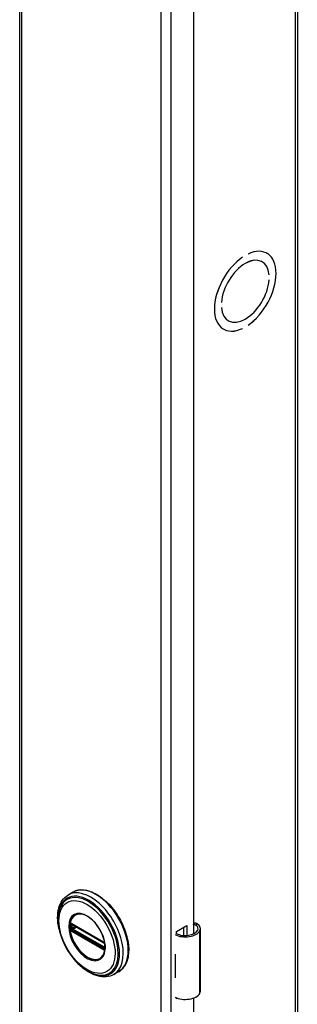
# Model space of a CAD drawing. Header units: inches. Extents: x 0 to 464, y -11 to 301.
# Tile 18 of 25: x 400.92 to 404.5, y 147.51 to 160.18. Entities that reach past the tile are written whole.
import ezdxf

# ---------------------------------------------------------------- set-up
doc = ezdxf.new("R2010")
doc.units = ezdxf.units.IN
doc.header["$LTSCALE"] = 27.789831
doc.header["$MEASUREMENT"] = 0
doc.layers.add('Visible Edges(ANSI)', color=7, linetype='Continuous', lineweight=25)
doc.layers.add('Visible Tangent Edges(ANSI)', color=7, linetype='Continuous', lineweight=25)

msp = doc.modelspace()

# ---------------------------------------------------------------- linework, layer by layer
at = {"layer": 'Visible Edges(ANSI)'}
for p, q in [((400.9206, 220.8832), (400.9206, 122.7775)), ((404.5016, 220.8608), (404.5016, 122.7552)), ((403.1619, 170.3767), (403.1619, 148.4131)), ((403.8655, 157.1633), (403.8655, 157.1633)), ((404.1055, 157.1754), (404.1108, 157.1723)), ((403.7947, 157.1226), (403.7948, 157.1225)), ((403.7948, 157.1226), (403.7948, 157.1225)), ((404.0437, 157.0667), (404.0484, 157.064)), ((404.1381, 156.8951), (404.1382, 156.895)), ((404.1382, 156.895), (404.1381, 156.895)), ((404.1381, 156.8296), (404.1382, 156.8296)), ((403.5221, 156.5403), (403.522, 156.5402)), ((403.5221, 156.5403), (403.5221, 156.5403)), ((403.522, 156.4748), (403.5221, 156.4749)), ((403.6072, 156.3086), (403.6118, 156.3059)), ((403.5441, 156.2006), (403.5495, 156.1976)), ((403.7947, 156.2066), (403.7948, 156.2065)), ((403.7948, 156.2066), (403.7948, 156.2065)), ((403.8655, 156.2472), (403.8655, 156.2473)), ((401.6088, 148.9505), (401.5447, 148.9136)), ((401.5943, 148.5365), (401.5892, 148.5393)), ((401.5943, 148.5365), (402.0024, 148.3015)), ((402.0093, 148.2937), (401.6013, 148.5287)), ((402.9427, 148.4452), (403.077, 148.5225)), ((402.9427, 148.4134), (402.9427, 148.4452)), ((403.0382, 148.3922), (403.0382, 148.5001)), ((403.077, 148.5225), (403.077, 148.3923)), ((403.2514, 147.6762), (403.2514, 148.4809)), ((402.0074, 148.2985), (402.0024, 148.3015)), ((402.0182, 148.2861), (402.0194, 148.2832)), ((402.0183, 148.2409), (402.0183, 148.2782)), ((402.0194, 148.2832), (402.02, 148.2815)), ((402.0214, 148.2308), (402.0213, 148.2249)), ((402.0214, 148.2678), (402.0214, 148.2308)), ((402.9271, 148.1531), (402.9271, 148.1217)), ((402.1982, 147.927), (402.1341, 147.8901)), ((402.9271, 147.8787), (402.9271, 147.8473)), ((402.9427, 147.5769), (402.9427, 147.5908)), ((402.9574, 147.5854), (402.9427, 147.5769)), ((403.1619, 147.5875), (403.1619, 125.624))]:
    msp.add_line(p, q, dxfattribs=at)
at = {"layer": 'Visible Edges(ANSI)', "flags": 128}
for points in [[(401.4267, 148.4833), (401.4199, 148.518), (401.4149, 148.5523), (401.4117, 148.586), (401.4104, 148.619), (401.4109, 148.6511), (401.4133, 148.6823), (401.4176, 148.7125), (401.4239, 148.7415), (401.4322, 148.7691), (401.4424, 148.7954), (401.4546, 148.82), (401.4688, 148.8429), (401.485, 148.8639), (401.5032, 148.8828), (401.5231, 148.8994), (401.5447, 148.9136)], [(401.6088, 148.9505), (401.6246, 148.9587), (401.6412, 148.9656), (401.6584, 148.9712), (401.6761, 148.9754), (401.6944, 148.9782), (401.7131, 148.9796), (401.7322, 148.9797), (401.7517, 148.9784), (401.7714, 148.9758), (401.7914, 148.9718), (401.8116, 148.9666), (401.832, 148.9601), (401.8524, 148.9524), (401.873, 148.9435), (401.8935, 148.9333), (401.9141, 148.922), (401.9346, 148.9096), (401.955, 148.8961), (401.9753, 148.8815), (401.9954, 148.8658), (402.0152, 148.8492), (402.0348, 148.8316), (402.0541, 148.8131), (402.073, 148.7937), (402.0915, 148.7735), (402.1095, 148.7526), (402.1271, 148.7308), (402.1442, 148.7085), (402.1607, 148.6855), (402.1766, 148.6619), (402.1919, 148.6378), (402.2065, 148.6132), (402.2204, 148.5883), (402.2336, 148.563), (402.246, 148.5374), (402.2576, 148.5116), (402.2684, 148.4856), (402.2783, 148.4595), (402.2874, 148.4333), (402.2956, 148.4071), (402.3028, 148.3811), (402.3092, 148.3551), (402.3146, 148.3294), (402.319, 148.3038), (402.3224, 148.2786), (402.3249, 148.2538), (402.3264, 148.2293), (402.3268, 148.2053), (402.3263, 148.1819), (402.3247, 148.159), (402.3221, 148.1367), (402.3186, 148.1152), (402.3139, 148.0943), (402.3083, 148.0742), (402.3017, 148.055), (402.294, 148.0366), (402.2854, 148.0191), (402.2757, 148.0026), (402.2651, 147.9871), (402.2535, 147.9727), (402.241, 147.9595), (402.2275, 147.9474), (402.2133, 147.9365), (402.1982, 147.927)], [(401.454, 148.7739), (401.4474, 148.7607), (401.4415, 148.747), (401.4362, 148.7329), (401.4315, 148.7183), (401.424, 148.6878), (401.4188, 148.6559), (401.4159, 148.6228), (401.4154, 148.5884), (401.4172, 148.5531), (401.4211, 148.517), (401.4273, 148.4803), (401.4356, 148.4431), (401.4459, 148.4057), (401.4583, 148.3682), (401.4726, 148.3309), (401.4888, 148.2938), (401.5067, 148.2573), (401.5263, 148.2215), (401.5474, 148.1866), (401.57, 148.1528), (401.5939, 148.1202), (401.6191, 148.0891), (401.6453, 148.0596), (401.6724, 148.0318), (401.7004, 148.006), (401.7291, 147.9822), (401.7583, 147.9607), (401.788, 147.9415), (401.8179, 147.9247), (401.8481, 147.9105), (401.8782, 147.899), (401.9083, 147.8903), (401.9233, 147.887), (401.9382, 147.8845), (401.9531, 147.8827), (401.9678, 147.8817)], [(401.9915, 148.1269), (402.0001, 148.1404), (402.0074, 148.1557), (402.0133, 148.1725), (402.0178, 148.1908), (402.0208, 148.2103), (402.0223, 148.2311), (402.0222, 148.253), (402.0206, 148.2756), (402.0175, 148.299), (402.0128, 148.323), (402.0066, 148.3473), (401.999, 148.3718), (401.9899, 148.3963), (401.9795, 148.4208), (401.9678, 148.4449), (401.955, 148.4684), (401.941, 148.4914), (401.926, 148.5137), (401.9101, 148.5349), (401.8934, 148.555), (401.876, 148.5739), (401.8581, 148.5915), (401.8397, 148.6076), (401.8211, 148.622), (401.8023, 148.6348), (401.7834, 148.6458), (401.7647, 148.6549), (401.7463, 148.6621), (401.7283, 148.6674), (401.7107, 148.6707), (401.6939, 148.672), (401.6779, 148.6714)], [(401.5892, 148.5393), (401.5874, 148.5402), (401.5861, 148.5405)], [(403.2093, 148.5426), (403.2074, 148.5437), (403.2056, 148.5447), (403.2037, 148.5456), (403.2017, 148.5465), (403.1997, 148.5472), (403.1977, 148.5479), (403.1956, 148.5485), (403.1936, 148.549), (403.1915, 148.5494), (403.1894, 148.5497), (403.1873, 148.5499), (403.1852, 148.55), (403.1831, 148.5499), (403.181, 148.5498), (403.1789, 148.5496), (403.1769, 148.5492), (403.1748, 148.5488), (403.1729, 148.5482), (403.1709, 148.5476), (403.169, 148.5469), (403.1671, 148.5461), (403.1653, 148.5452), (403.1636, 148.5442), (403.1619, 148.5432)], [(403.1619, 148.5318), (403.1634, 148.5322), (403.165, 148.5326), (403.1666, 148.5328), (403.1681, 148.5331), (403.1697, 148.5332), (403.1712, 148.5333), (403.1727, 148.5333), (403.1742, 148.5333), (403.1757, 148.5332), (403.1772, 148.533), (403.1788, 148.5328), (403.1803, 148.5325), (403.1818, 148.5321), (403.1833, 148.5317), (403.1848, 148.5312), (403.1863, 148.5306), (403.1878, 148.53), (403.1893, 148.5293), (403.1907, 148.5286), (403.1921, 148.5278), (403.1935, 148.527), (403.1949, 148.5261), (403.1962, 148.5251), (403.1976, 148.5241)], [(401.6013, 148.5287), (401.6003, 148.5292), (401.5999, 148.5293)], [(402.0074, 148.2985), (402.0107, 148.296), (402.0141, 148.2924)], [(402.0183, 148.2782), (402.0177, 148.2821), (402.0156, 148.287), (402.0124, 148.2912), (402.0093, 148.2937)], [(402.0141, 148.2924), (402.0163, 148.2894), (402.0182, 148.2861)], [(402.0181, 148.2394), (402.0182, 148.2398), (402.0183, 148.2409)], [(402.0213, 148.2249), (402.021, 148.2225), (402.0208, 148.2215)], [(402.1341, 147.8901), (402.111, 147.8785), (402.0866, 147.8696), (402.0612, 147.8634), (402.0349, 147.8599), (402.0079, 147.8591), (401.9805, 147.8609), (401.9527, 147.8652), (401.9246, 147.872), (401.8964, 147.8811), (401.8681, 147.8925), (401.8399, 147.9061), (401.8118, 147.9218), (401.784, 147.9395), (401.7565, 147.9592), (401.7293, 147.9807), (401.7027, 148.004)]]:
    msp.add_lwpolyline(points, dxfattribs=at)
at = {"layer": 'Visible Edges(ANSI)'}
for centre, major_axis, ratio, start_param, end_param in [((403.8301, 156.6849), (0.2807, 0.4875), 0.5780931, 4.0140635, 6.9776434), ((403.8301, 156.6849), (0.2807, 0.4874), 0.5780931, 4.0140793, 6.9776275), ((403.8301, 156.6849), (-0.2807, -0.4875), 0.5780931, 4.0140635, 6.9776434), ((403.8301, 156.6849), (-0.2807, -0.4874), 0.5780931, 4.0140793, 6.9776275), ((403.8301, 156.6849), (0.2183, 0.3791), 0.5780931, 5.5874099, 8.5458897), ((403.8301, 156.6849), (0.2183, 0.379), 0.5780931, 5.5874309, 8.5458687), ((403.8301, 156.6849), (-0.2183, -0.3791), 0.5780931, 5.5874099, 8.5458897), ((403.8301, 156.6849), (-0.2183, -0.379), 0.5780931, 5.5874309, 8.5458687), ((403.0939, 148.4809), (0.1575, 0), 0.5758617, 5.9647502, 7.0321027), ((403.0565, 148.488), (0.1969, 0), 0.5758617, 3.9833715, 5.9647502), ((403.0565, 148.488), (0.1673, 0), 0.5758617, 3.9641341, 5.9647502), ((403.0939, 148.4809), (0.128, 0), 0.5758617, 5.9647502, 6.9099467), ((403.0565, 148.2385), (0.1969, 0), 0.5758617, 3.9833715, 3.9951945), ((402.9874, 148.1615), (-0.0917, 0), 0.5758617, 0.8282349, 0.8536019), ((402.9874, 147.9185), (0.0917, 0), 0.5758617, 3.9698275, 3.9951945), ((403.0565, 147.9327), (-0.1969, 0), 0.5758617, 0.8417789, 0.8536019), ((403.0565, 147.6833), (0.1969, 0), 0.5758617, 3.9833715, 5.9647502), ((403.0939, 147.6762), (0.1575, 0), 0.5758617, 5.9647502, 6.2831853)]:
    msp.add_ellipse(centre, major_axis=major_axis, ratio=ratio, start_param=start_param, end_param=end_param, dxfattribs=at)
at = {"layer": 'Visible Tangent Edges(ANSI)'}
for p, q in [((400.9458, 220.8482), (400.9458, 122.7425)), ((404.4764, 122.7201), (404.4764, 220.8258)), ((402.7475, 121.705), (402.7475, 219.8107)), ((402.8692, 219.8107), (402.8692, 121.705)), ((401.5699, 148.5316), (401.5697, 148.5259)), ((401.5775, 148.5255), (401.5774, 148.5313)), ((402.0003, 148.306), (401.5923, 148.541)), ((401.5993, 148.5321), (402.0074, 148.2972)), ((403.1976, 148.5241), (403.2093, 148.5426)), ((401.5697, 148.4889), (401.5699, 148.4828)), ((401.5717, 148.471), (401.5725, 148.4675)), ((401.5774, 148.4823), (401.5775, 148.4882)), ((401.5864, 148.4874), (401.5864, 148.5246)), ((401.5871, 148.4511), (401.5923, 148.448)), ((401.5958, 148.4571), (401.5907, 148.46)), ((401.5923, 148.448), (402.0003, 148.213)), ((402.0039, 148.2221), (401.5958, 148.4571)), ((401.599, 148.525), (401.6036, 148.5273)), ((401.599, 148.4877), (401.599, 148.525)), ((401.6357, 148.5089), (401.599, 148.4877)), ((402.0074, 148.23), (401.5993, 148.465)), ((401.6059, 148.4757), (401.6496, 148.5009)), ((402.014, 148.2407), (401.6059, 148.4757)), ((403.2435, 147.6478), (403.2435, 148.4525)), ((402.0089, 148.2192), (402.0039, 148.2221)), ((402.0183, 148.2436), (402.014, 148.2407)), ((402.0203, 148.2748), (402.0203, 148.2375)), ((402.0209, 148.2123), (402.0211, 148.2134)), ((402.9271, 148.1217), (402.9271, 147.8787))]:
    msp.add_line(p, q, dxfattribs=at)
at = {"layer": 'Visible Tangent Edges(ANSI)', "flags": 128}
for points in [[(401.5533, 148.5089), (401.5582, 148.4513), (401.5724, 148.3903), (401.5956, 148.3287), (401.6267, 148.2688), (401.6645, 148.2133), (401.7074, 148.1643), (401.7536, 148.1239), (401.8013, 148.0939), (401.8485, 148.075), (401.8933, 148.0682), (401.9339, 148.0741), (401.9683, 148.0924), (401.9956, 148.122), (402.0146, 148.1618), (402.0241, 148.2105), (402.024, 148.2657), (402.0144, 148.3253), (401.9956, 148.3869), (401.9682, 148.448), (401.9335, 148.506), (401.893, 148.5585), (401.8483, 148.6033), (401.801, 148.6387), (401.7532, 148.6635), (401.707, 148.6761), (401.6641, 148.6764), (401.6265, 148.6643), (401.5955, 148.6402), (401.5723, 148.6052), (401.5581, 148.5609), (401.5533, 148.5089)], [(401.5645, 148.5078), (401.5647, 148.5191), (401.5654, 148.5302), (401.5664, 148.541), (401.5679, 148.5515), (401.5698, 148.5616), (401.5722, 148.5715), (401.5749, 148.5809), (401.5781, 148.59), (401.5817, 148.5986), (401.5857, 148.6069), (401.5901, 148.6147), (401.5948, 148.6221), (401.6, 148.629), (401.6055, 148.6354), (401.6113, 148.6414), (401.6175, 148.6469), (401.624, 148.6518), (401.6308, 148.6562), (401.638, 148.6601), (401.6454, 148.6634), (401.6532, 148.6662), (401.6612, 148.6685), (401.6694, 148.6702), (401.6779, 148.6713)], [(401.5717, 148.5417), (401.5716, 148.5413), (401.5714, 148.5409), (401.5713, 148.5405), (401.5712, 148.5402), (401.5711, 148.5398), (401.571, 148.5394), (401.5709, 148.539), (401.5708, 148.5386), (401.5707, 148.5382), (401.5706, 148.5378), (401.5706, 148.5373), (401.5705, 148.5369), (401.5704, 148.5365), (401.5703, 148.5361), (401.5703, 148.5356), (401.5702, 148.5352), (401.5701, 148.5347), (401.5701, 148.5343), (401.57, 148.5338), (401.57, 148.5334), (401.57, 148.5329), (401.5699, 148.5325), (401.5699, 148.532), (401.5699, 148.5316)], [(401.5725, 148.5442), (401.5725, 148.5441), (401.5725, 148.544), (401.5724, 148.5439), (401.5724, 148.5438), (401.5724, 148.5437), (401.5723, 148.5436), (401.5723, 148.5435), (401.5722, 148.5434), (401.5722, 148.5433), (401.5722, 148.5432), (401.5721, 148.5431), (401.5721, 148.543), (401.5721, 148.5429), (401.572, 148.5427), (401.572, 148.5426), (401.5719, 148.5425), (401.5719, 148.5424), (401.5719, 148.5423), (401.5718, 148.5422), (401.5718, 148.5421), (401.5718, 148.542), (401.5717, 148.5419), (401.5717, 148.5418), (401.5717, 148.5417)], [(401.5777, 148.5463), (401.5775, 148.5463), (401.5772, 148.5463), (401.577, 148.5462), (401.5768, 148.5462), (401.5765, 148.5461), (401.5763, 148.5461), (401.5761, 148.546), (401.5758, 148.546), (401.5756, 148.5459), (401.5754, 148.5458), (401.5752, 148.5457), (401.5749, 148.5456), (401.5747, 148.5455), (401.5745, 148.5455), (401.5743, 148.5453), (401.5741, 148.5452), (401.5739, 148.5451), (401.5737, 148.545), (401.5735, 148.5449), (401.5733, 148.5448), (401.5731, 148.5446), (401.5729, 148.5445), (401.5727, 148.5443), (401.5725, 148.5442)], [(401.5774, 148.5313), (401.5774, 148.5316), (401.5774, 148.532), (401.5774, 148.5323), (401.5774, 148.5326), (401.5775, 148.5329), (401.5775, 148.5332), (401.5775, 148.5335), (401.5776, 148.5338), (401.5777, 148.5341), (401.5777, 148.5344), (401.5778, 148.5347), (401.5779, 148.535), (401.578, 148.5352), (401.5781, 148.5355), (401.5782, 148.5357), (401.5783, 148.536), (401.5784, 148.5362), (401.5786, 148.5365), (401.5787, 148.5367), (401.5788, 148.537), (401.579, 148.5372), (401.5791, 148.5374), (401.5793, 148.5376), (401.5794, 148.5378)], [(401.5871, 148.5439), (401.5867, 148.5441), (401.5863, 148.5443), (401.5859, 148.5445), (401.5854, 148.5447), (401.585, 148.5449), (401.5846, 148.5451), (401.5842, 148.5453), (401.5838, 148.5454), (401.5834, 148.5455), (401.583, 148.5457), (401.5826, 148.5458), (401.5822, 148.5459), (401.5818, 148.546), (401.5814, 148.5461), (401.5811, 148.5461), (401.5807, 148.5462), (401.5803, 148.5463), (401.5799, 148.5463), (401.5795, 148.5463), (401.5792, 148.5464), (401.5788, 148.5464), (401.5784, 148.5464), (401.5781, 148.5463), (401.5777, 148.5463)], [(401.5794, 148.5378), (401.5795, 148.5379), (401.5795, 148.5379), (401.5796, 148.538), (401.5796, 148.538), (401.5797, 148.5381), (401.5797, 148.5382), (401.5798, 148.5382), (401.5798, 148.5383), (401.5799, 148.5383), (401.5799, 148.5384), (401.58, 148.5384), (401.58, 148.5385), (401.5801, 148.5386), (401.5801, 148.5386), (401.5802, 148.5387), (401.5803, 148.5387), (401.5803, 148.5388), (401.5804, 148.5388), (401.5804, 148.5389), (401.5805, 148.5389), (401.5805, 148.539), (401.5806, 148.539), (401.5806, 148.5391), (401.5807, 148.5391)], [(401.5807, 148.5391), (401.5808, 148.5392), (401.5809, 148.5393), (401.5811, 148.5394), (401.5812, 148.5395), (401.5813, 148.5396), (401.5815, 148.5397), (401.5816, 148.5397), (401.5817, 148.5398), (401.5819, 148.5399), (401.582, 148.54), (401.5822, 148.54), (401.5823, 148.5401), (401.5825, 148.5401), (401.5826, 148.5402), (401.5828, 148.5403), (401.5829, 148.5403), (401.5831, 148.5403), (401.5832, 148.5404), (401.5834, 148.5404), (401.5836, 148.5405), (401.5837, 148.5405), (401.5839, 148.5405), (401.5841, 148.5405), (401.5842, 148.5405)], [(401.5842, 148.5405), (401.5843, 148.5406), (401.5844, 148.5406), (401.5845, 148.5406), (401.5845, 148.5406), (401.5846, 148.5406), (401.5847, 148.5406), (401.5848, 148.5406), (401.5848, 148.5406), (401.5849, 148.5406), (401.585, 148.5406), (401.5851, 148.5406), (401.5852, 148.5406), (401.5852, 148.5406), (401.5853, 148.5406), (401.5854, 148.5406), (401.5855, 148.5406), (401.5856, 148.5406), (401.5856, 148.5405), (401.5857, 148.5405), (401.5858, 148.5405), (401.5859, 148.5405), (401.586, 148.5405), (401.5861, 148.5405), (401.5861, 148.5405)], [(401.5864, 148.5246), (401.5864, 148.5249), (401.5864, 148.5252), (401.5864, 148.5254), (401.5864, 148.5257), (401.5864, 148.5259), (401.5864, 148.5262), (401.5864, 148.5264), (401.5864, 148.5267), (401.5864, 148.5269), (401.5864, 148.5272), (401.5865, 148.5274), (401.5865, 148.5276), (401.5865, 148.5279), (401.5865, 148.5281), (401.5866, 148.5283), (401.5866, 148.5286), (401.5866, 148.5288), (401.5866, 148.529), (401.5867, 148.5292), (401.5867, 148.5294), (401.5867, 148.5297), (401.5868, 148.5299), (401.5868, 148.5301), (401.5868, 148.5303)], [(401.5868, 148.5303), (401.5869, 148.5304), (401.5869, 148.5306), (401.5869, 148.5307), (401.587, 148.5309), (401.587, 148.531), (401.587, 148.5312), (401.5871, 148.5313), (401.5871, 148.5314), (401.5872, 148.5316), (401.5872, 148.5317), (401.5873, 148.5318), (401.5873, 148.532), (401.5874, 148.5321), (401.5875, 148.5322), (401.5875, 148.5323), (401.5876, 148.5325), (401.5877, 148.5326), (401.5877, 148.5327), (401.5878, 148.5328), (401.5879, 148.5329), (401.588, 148.533), (401.588, 148.5331), (401.5881, 148.5332), (401.5882, 148.5333)], [(401.5923, 148.541), (401.592, 148.5411), (401.5918, 148.5412), (401.5916, 148.5414), (401.5914, 148.5415), (401.5912, 148.5416), (401.591, 148.5417), (401.5907, 148.5419), (401.5905, 148.542), (401.5903, 148.5421), (401.5901, 148.5422), (401.5899, 148.5423), (401.5897, 148.5425), (401.5895, 148.5426), (401.5892, 148.5427), (401.589, 148.5428), (401.5888, 148.5429), (401.5886, 148.5431), (401.5884, 148.5432), (401.5882, 148.5433), (401.5879, 148.5434), (401.5877, 148.5435), (401.5875, 148.5437), (401.5873, 148.5438), (401.5871, 148.5439)], [(401.5907, 148.5348), (401.5909, 148.5348), (401.591, 148.5348), (401.5911, 148.5348), (401.5912, 148.5349), (401.5914, 148.5349), (401.5915, 148.5349), (401.5916, 148.5349), (401.5918, 148.5349), (401.5919, 148.5349), (401.592, 148.5349), (401.5922, 148.5349), (401.5923, 148.5349), (401.5925, 148.5348), (401.5926, 148.5348), (401.5927, 148.5348), (401.5929, 148.5348), (401.593, 148.5347), (401.5932, 148.5347), (401.5933, 148.5347), (401.5935, 148.5346), (401.5936, 148.5346), (401.5938, 148.5346), (401.5939, 148.5345), (401.594, 148.5345)], [(401.594, 148.5345), (401.5943, 148.5344), (401.5945, 148.5343), (401.5947, 148.5343), (401.5949, 148.5342), (401.5951, 148.5341), (401.5953, 148.534), (401.5955, 148.534), (401.5957, 148.5339), (401.5959, 148.5338), (401.5962, 148.5337), (401.5964, 148.5336), (401.5966, 148.5335), (401.5968, 148.5334), (401.597, 148.5333), (401.5973, 148.5332), (401.5975, 148.5331), (401.5977, 148.533), (401.5979, 148.5329), (401.5982, 148.5328), (401.5984, 148.5326), (401.5986, 148.5325), (401.5988, 148.5324), (401.5991, 148.5323), (401.5993, 148.5321)], [(401.9913, 148.127), (401.9774, 148.1111), (401.9615, 148.0982), (401.9435, 148.0885), (401.9239, 148.0822), (401.9026, 148.0794), (401.88, 148.0803), (401.8564, 148.0846), (401.8321, 148.0924), (401.8073, 148.1034), (401.7824, 148.1176), (401.7577, 148.1347), (401.7333, 148.1547), (401.7097, 148.1774), (401.687, 148.2025), (401.6657, 148.2296), (401.6458, 148.2584), (401.6277, 148.2886), (401.6115, 148.3199), (401.5975, 148.3518), (401.5858, 148.3839), (401.5766, 148.4159), (401.5699, 148.4476), (401.5659, 148.4784), (401.5645, 148.5078)], [(401.5697, 148.5259), (401.5696, 148.5244), (401.5696, 148.5229), (401.5695, 148.5214), (401.5695, 148.5199), (401.5695, 148.5183), (401.5694, 148.5168), (401.5694, 148.5153), (401.5694, 148.5138), (401.5694, 148.5122), (401.5694, 148.5107), (401.5694, 148.5092), (401.5694, 148.5076), (401.5694, 148.5061), (401.5694, 148.5045), (401.5694, 148.503), (401.5694, 148.5014), (401.5694, 148.4999), (401.5694, 148.4983), (401.5695, 148.4967), (401.5695, 148.4952), (401.5695, 148.4936), (401.5696, 148.492), (401.5696, 148.4905), (401.5697, 148.4889)], [(401.5699, 148.4828), (401.5699, 148.4823), (401.5699, 148.4818), (401.57, 148.4813), (401.57, 148.4809), (401.5701, 148.4804), (401.5701, 148.4799), (401.5702, 148.4794), (401.5702, 148.4789), (401.5703, 148.4784), (401.5703, 148.4779), (401.5704, 148.4774), (401.5705, 148.4769), (401.5706, 148.4764), (401.5707, 148.4759), (401.5707, 148.4754), (401.5708, 148.4749), (401.5709, 148.4744), (401.571, 148.4739), (401.5711, 148.4734), (401.5712, 148.4729), (401.5713, 148.4724), (401.5714, 148.472), (401.5716, 148.4715), (401.5717, 148.471)], [(401.5725, 148.4675), (401.5727, 148.4672), (401.5729, 148.4668), (401.5731, 148.4664), (401.5733, 148.4661), (401.5735, 148.4657), (401.5737, 148.4654), (401.5739, 148.465), (401.5741, 148.4647), (401.5743, 148.4643), (401.5745, 148.464), (401.5747, 148.4637), (401.5749, 148.4633), (401.5752, 148.463), (401.5754, 148.4626), (401.5756, 148.4623), (401.5758, 148.462), (401.5761, 148.4617), (401.5763, 148.4613), (401.5765, 148.461), (401.5768, 148.4607), (401.577, 148.4604), (401.5772, 148.4601), (401.5775, 148.4597), (401.5777, 148.4594)], [(401.5794, 148.4739), (401.5793, 148.4742), (401.5791, 148.4746), (401.579, 148.4749), (401.5788, 148.4753), (401.5787, 148.4757), (401.5786, 148.476), (401.5784, 148.4764), (401.5783, 148.4767), (401.5782, 148.4771), (401.5781, 148.4774), (401.578, 148.4778), (401.5779, 148.4782), (401.5778, 148.4785), (401.5777, 148.4789), (401.5777, 148.4792), (401.5776, 148.4796), (401.5776, 148.4799), (401.5775, 148.4803), (401.5775, 148.4806), (401.5774, 148.4809), (401.5774, 148.4813), (401.5774, 148.4816), (401.5774, 148.482), (401.5774, 148.4823)], [(401.5775, 148.4882), (401.5775, 148.4898), (401.5776, 148.4914), (401.5776, 148.4929), (401.5776, 148.4945), (401.5776, 148.496), (401.5776, 148.4976), (401.5776, 148.4991), (401.5776, 148.5007), (401.5776, 148.5022), (401.5776, 148.5038), (401.5776, 148.5053), (401.5776, 148.5069), (401.5776, 148.5085), (401.5776, 148.51), (401.5776, 148.5116), (401.5776, 148.5131), (401.5776, 148.5147), (401.5776, 148.5162), (401.5776, 148.5178), (401.5776, 148.5193), (401.5776, 148.5209), (401.5776, 148.5224), (401.5775, 148.524), (401.5775, 148.5255)], [(401.5777, 148.4594), (401.5781, 148.459), (401.5784, 148.4586), (401.5788, 148.4581), (401.5792, 148.4577), (401.5795, 148.4573), (401.5799, 148.4569), (401.5803, 148.4565), (401.5807, 148.4561), (401.5811, 148.4558), (401.5815, 148.4554), (401.5818, 148.455), (401.5822, 148.4547), (401.5826, 148.4543), (401.583, 148.454), (401.5834, 148.4536), (401.5838, 148.4533), (401.5842, 148.453), (401.5846, 148.4527), (401.5851, 148.4524), (401.5855, 148.4521), (401.5859, 148.4518), (401.5863, 148.4516), (401.5867, 148.4513), (401.5871, 148.4511)], [(401.5807, 148.4712), (401.5806, 148.4714), (401.5806, 148.4715), (401.5805, 148.4716), (401.5805, 148.4717), (401.5804, 148.4718), (401.5804, 148.4719), (401.5803, 148.472), (401.5803, 148.4721), (401.5802, 148.4722), (401.5801, 148.4723), (401.5801, 148.4725), (401.58, 148.4726), (401.58, 148.4727), (401.5799, 148.4728), (401.5799, 148.4729), (401.5798, 148.473), (401.5798, 148.4731), (401.5797, 148.4732), (401.5797, 148.4733), (401.5796, 148.4734), (401.5796, 148.4736), (401.5795, 148.4737), (401.5795, 148.4738), (401.5794, 148.4739)], [(401.5842, 148.4657), (401.5841, 148.4659), (401.5839, 148.4661), (401.5837, 148.4664), (401.5836, 148.4666), (401.5834, 148.4668), (401.5832, 148.467), (401.5831, 148.4672), (401.5829, 148.4675), (401.5828, 148.4677), (401.5826, 148.4679), (401.5825, 148.4682), (401.5823, 148.4684), (401.5822, 148.4686), (401.582, 148.4688), (401.5819, 148.4691), (401.5817, 148.4693), (401.5816, 148.4696), (401.5815, 148.4698), (401.5813, 148.47), (401.5812, 148.4703), (401.5811, 148.4705), (401.5809, 148.4708), (401.5808, 148.471), (401.5807, 148.4712)], [(401.5907, 148.46), (401.5904, 148.4602), (401.5901, 148.4603), (401.5898, 148.4605), (401.5895, 148.4607), (401.5893, 148.4609), (401.589, 148.4611), (401.5887, 148.4613), (401.5884, 148.4615), (401.5881, 148.4618), (401.5879, 148.462), (401.5876, 148.4622), (401.5873, 148.4625), (401.587, 148.4627), (401.5868, 148.463), (401.5865, 148.4632), (401.5862, 148.4635), (401.586, 148.4637), (401.5857, 148.464), (401.5855, 148.4643), (401.5852, 148.4646), (401.585, 148.4648), (401.5847, 148.4651), (401.5845, 148.4654), (401.5842, 148.4657)], [(401.5868, 148.481), (401.5868, 148.4813), (401.5868, 148.4815), (401.5867, 148.4818), (401.5867, 148.4821), (401.5867, 148.4823), (401.5866, 148.4826), (401.5866, 148.4828), (401.5866, 148.4831), (401.5866, 148.4834), (401.5865, 148.4836), (401.5865, 148.4839), (401.5865, 148.4842), (401.5865, 148.4844), (401.5864, 148.4847), (401.5864, 148.485), (401.5864, 148.4852), (401.5864, 148.4855), (401.5864, 148.4858), (401.5864, 148.486), (401.5864, 148.4863), (401.5864, 148.4866), (401.5864, 148.4868), (401.5864, 148.4871), (401.5864, 148.4874)], [(401.5882, 148.4764), (401.5881, 148.4766), (401.588, 148.4768), (401.588, 148.477), (401.5879, 148.4772), (401.5878, 148.4774), (401.5877, 148.4776), (401.5877, 148.4778), (401.5876, 148.478), (401.5875, 148.4782), (401.5875, 148.4783), (401.5874, 148.4785), (401.5873, 148.4787), (401.5873, 148.4789), (401.5872, 148.4791), (401.5872, 148.4793), (401.5871, 148.4795), (401.5871, 148.4797), (401.587, 148.4799), (401.587, 148.4801), (401.587, 148.4803), (401.5869, 148.4805), (401.5869, 148.4807), (401.5869, 148.4808), (401.5868, 148.481)], [(401.594, 148.4685), (401.5939, 148.4687), (401.5938, 148.4688), (401.5936, 148.4689), (401.5935, 148.469), (401.5933, 148.4692), (401.5932, 148.4693), (401.593, 148.4694), (401.5929, 148.4696), (401.5927, 148.4697), (401.5926, 148.4698), (401.5925, 148.47), (401.5923, 148.4701), (401.5922, 148.4703), (401.592, 148.4704), (401.5919, 148.4706), (401.5918, 148.4707), (401.5916, 148.4709), (401.5915, 148.471), (401.5914, 148.4712), (401.5912, 148.4714), (401.5911, 148.4715), (401.591, 148.4717), (401.5909, 148.4719), (401.5907, 148.472)], [(401.5993, 148.465), (401.5991, 148.4651), (401.5988, 148.4652), (401.5986, 148.4654), (401.5984, 148.4655), (401.5982, 148.4656), (401.5979, 148.4658), (401.5977, 148.4659), (401.5975, 148.4661), (401.5973, 148.4662), (401.597, 148.4664), (401.5968, 148.4665), (401.5966, 148.4667), (401.5964, 148.4668), (401.5962, 148.467), (401.5959, 148.4671), (401.5957, 148.4673), (401.5955, 148.4674), (401.5953, 148.4676), (401.5951, 148.4677), (401.5949, 148.4679), (401.5947, 148.4681), (401.5945, 148.4682), (401.5943, 148.4684), (401.594, 148.4685)], [(402.0055, 148.303), (402.0053, 148.3031), (402.0051, 148.3032), (402.0048, 148.3033), (402.0046, 148.3035), (402.0044, 148.3036), (402.0042, 148.3037), (402.004, 148.3039), (402.0038, 148.304), (402.0036, 148.3041), (402.0033, 148.3042), (402.0031, 148.3044), (402.0029, 148.3045), (402.0027, 148.3046), (402.0025, 148.3047), (402.0023, 148.3049), (402.002, 148.305), (402.0018, 148.3051), (402.0016, 148.3053), (402.0014, 148.3054), (402.0012, 148.3055), (402.001, 148.3056), (402.0008, 148.3058), (402.0005, 148.3059), (402.0003, 148.306)], [(402.0149, 148.2946), (402.0145, 148.295), (402.0141, 148.2955), (402.0138, 148.2959), (402.0134, 148.2963), (402.013, 148.2967), (402.0127, 148.2971), (402.0123, 148.2975), (402.0119, 148.2979), (402.0115, 148.2983), (402.0111, 148.2986), (402.0107, 148.299), (402.0103, 148.2994), (402.01, 148.2997), (402.0096, 148.3), (402.0092, 148.3004), (402.0088, 148.3007), (402.0083, 148.301), (402.0079, 148.3013), (402.0075, 148.3016), (402.0071, 148.3019), (402.0067, 148.3022), (402.0063, 148.3024), (402.0059, 148.3027), (402.0055, 148.303)], [(402.0074, 148.2972), (402.0076, 148.297), (402.0078, 148.2969), (402.008, 148.2968), (402.0082, 148.2966), (402.0085, 148.2965), (402.0087, 148.2963), (402.0089, 148.2962), (402.0091, 148.296), (402.0094, 148.2959), (402.0096, 148.2957), (402.0098, 148.2956), (402.01, 148.2954), (402.0102, 148.2953), (402.0104, 148.2951), (402.0106, 148.295), (402.0109, 148.2948), (402.0111, 148.2946), (402.0113, 148.2945), (402.0115, 148.2943), (402.0117, 148.2942), (402.0119, 148.294), (402.0121, 148.2938), (402.0123, 148.2937), (402.0125, 148.2935)], [(402.0125, 148.2935), (402.0126, 148.2934), (402.0128, 148.2933), (402.0129, 148.2931), (402.0131, 148.293), (402.0132, 148.2929), (402.0133, 148.2928), (402.0135, 148.2926), (402.0136, 148.2925), (402.0138, 148.2923), (402.0139, 148.2922), (402.014, 148.2921), (402.0142, 148.2919), (402.0143, 148.2918), (402.0145, 148.2916), (402.0146, 148.2915), (402.0147, 148.2913), (402.0149, 148.2912), (402.015, 148.291), (402.0151, 148.2908), (402.0153, 148.2907), (402.0154, 148.2905), (402.0155, 148.2903), (402.0156, 148.2902), (402.0158, 148.29)], [(402.0191, 148.2882), (402.019, 148.2885), (402.0188, 148.2888), (402.0186, 148.2891), (402.0185, 148.2894), (402.0183, 148.2896), (402.0181, 148.2899), (402.018, 148.2902), (402.0178, 148.2905), (402.0176, 148.2907), (402.0175, 148.291), (402.0173, 148.2913), (402.0171, 148.2915), (402.0169, 148.2918), (402.0167, 148.2921), (402.0166, 148.2923), (402.0164, 148.2926), (402.0162, 148.2928), (402.016, 148.2931), (402.0158, 148.2933), (402.0156, 148.2936), (402.0154, 148.2938), (402.0152, 148.2941), (402.015, 148.2943), (402.0149, 148.2946)], [(402.0183, 148.2856), (402.0184, 148.2854), (402.0185, 148.2852), (402.0185, 148.285), (402.0186, 148.2849), (402.0187, 148.2847), (402.0188, 148.2845), (402.0188, 148.2843), (402.0189, 148.2841), (402.019, 148.2839), (402.019, 148.2837), (402.0191, 148.2835), (402.0192, 148.2833), (402.0192, 148.2831), (402.0193, 148.2829), (402.0193, 148.2827), (402.0194, 148.2825), (402.0194, 148.2823), (402.0195, 148.2822), (402.0195, 148.282), (402.0196, 148.2818), (402.0196, 148.2816), (402.0196, 148.2814), (402.0197, 148.2812), (402.0197, 148.281)], [(402.0197, 148.281), (402.0197, 148.2808), (402.0198, 148.2805), (402.0198, 148.2803), (402.0199, 148.28), (402.0199, 148.2798), (402.0199, 148.2795), (402.02, 148.2792), (402.02, 148.279), (402.02, 148.2787), (402.0201, 148.2784), (402.0201, 148.2782), (402.0201, 148.2779), (402.0201, 148.2777), (402.0202, 148.2774), (402.0202, 148.2771), (402.0202, 148.2769), (402.0202, 148.2766), (402.0202, 148.2763), (402.0203, 148.2761), (402.0203, 148.2758), (402.0203, 148.2755), (402.0203, 148.2753), (402.0203, 148.275), (402.0203, 148.2748)], [(402.0003, 148.213), (402.0005, 148.2129), (402.0008, 148.2128), (402.001, 148.2127), (402.0012, 148.2125), (402.0014, 148.2124), (402.0016, 148.2123), (402.0018, 148.2122), (402.002, 148.212), (402.0023, 148.2119), (402.0025, 148.2118), (402.0027, 148.2117), (402.0029, 148.2116), (402.0031, 148.2114), (402.0033, 148.2113), (402.0036, 148.2112), (402.0038, 148.2111), (402.004, 148.211), (402.0042, 148.2108), (402.0044, 148.2107), (402.0046, 148.2106), (402.0048, 148.2105), (402.0051, 148.2104), (402.0053, 148.2102), (402.0055, 148.2101)], [(402.0055, 148.2101), (402.0059, 148.2099), (402.0063, 148.2097), (402.0067, 148.2095), (402.0071, 148.2093), (402.0075, 148.2091), (402.0079, 148.2089), (402.0083, 148.2088), (402.0087, 148.2086), (402.0092, 148.2085), (402.0096, 148.2083), (402.01, 148.2082), (402.0104, 148.2081), (402.0107, 148.208), (402.0111, 148.2079), (402.0115, 148.2079), (402.0119, 148.2078), (402.0123, 148.2078), (402.0127, 148.2077), (402.013, 148.2077), (402.0134, 148.2077), (402.0138, 148.2077), (402.0141, 148.2077), (402.0145, 148.2077), (402.0149, 148.2077)], [(402.0125, 148.2276), (402.0123, 148.2276), (402.0121, 148.2277), (402.0119, 148.2278), (402.0117, 148.2279), (402.0115, 148.228), (402.0113, 148.228), (402.0111, 148.2281), (402.0109, 148.2282), (402.0106, 148.2283), (402.0104, 148.2284), (402.0102, 148.2285), (402.01, 148.2286), (402.0098, 148.2287), (402.0096, 148.2288), (402.0094, 148.2289), (402.0091, 148.229), (402.0089, 148.2291), (402.0087, 148.2292), (402.0085, 148.2294), (402.0082, 148.2295), (402.008, 148.2296), (402.0078, 148.2297), (402.0076, 148.2298), (402.0074, 148.23)], [(402.0153, 148.2175), (402.0151, 148.2175), (402.0148, 148.2175), (402.0146, 148.2174), (402.0143, 148.2175), (402.0141, 148.2175), (402.0138, 148.2175), (402.0136, 148.2175), (402.0133, 148.2175), (402.013, 148.2176), (402.0128, 148.2176), (402.0125, 148.2177), (402.0122, 148.2178), (402.012, 148.2178), (402.0117, 148.2179), (402.0114, 148.218), (402.0111, 148.2181), (402.0109, 148.2182), (402.0106, 148.2183), (402.0103, 148.2184), (402.01, 148.2186), (402.0097, 148.2187), (402.0095, 148.2189), (402.0092, 148.219), (402.0089, 148.2192)], [(402.0158, 148.2273), (402.0156, 148.2272), (402.0155, 148.2272), (402.0154, 148.2272), (402.0153, 148.2272), (402.0151, 148.2272), (402.015, 148.2272), (402.0149, 148.2272), (402.0147, 148.2272), (402.0146, 148.2272), (402.0145, 148.2272), (402.0143, 148.2272), (402.0142, 148.2272), (402.014, 148.2272), (402.0139, 148.2272), (402.0138, 148.2272), (402.0136, 148.2273), (402.0135, 148.2273), (402.0133, 148.2273), (402.0132, 148.2274), (402.0131, 148.2274), (402.0129, 148.2274), (402.0128, 148.2275), (402.0126, 148.2275), (402.0125, 148.2276)], [(402.0149, 148.2077), (402.0151, 148.2077), (402.0153, 148.2078), (402.0156, 148.2078), (402.0158, 148.2078), (402.0161, 148.2079), (402.0163, 148.2079), (402.0165, 148.208), (402.0168, 148.2081), (402.017, 148.2081), (402.0172, 148.2082), (402.0174, 148.2083), (402.0176, 148.2084), (402.0179, 148.2085), (402.0181, 148.2086), (402.0183, 148.2087), (402.0185, 148.2088), (402.0187, 148.2089), (402.0189, 148.209), (402.0191, 148.2091), (402.0193, 148.2093), (402.0195, 148.2094), (402.0197, 148.2095), (402.0199, 148.2097), (402.02, 148.2098)], [(402.0189, 148.2189), (402.0187, 148.2188), (402.0186, 148.2187), (402.0185, 148.2186), (402.0183, 148.2185), (402.0182, 148.2185), (402.0181, 148.2184), (402.0179, 148.2183), (402.0178, 148.2182), (402.0177, 148.2181), (402.0175, 148.2181), (402.0174, 148.218), (402.0172, 148.2179), (402.0171, 148.2179), (402.0169, 148.2178), (402.0168, 148.2178), (402.0166, 148.2177), (402.0165, 148.2177), (402.0163, 148.2176), (402.0161, 148.2176), (402.016, 148.2176), (402.0158, 148.2175), (402.0156, 148.2175), (402.0155, 148.2175), (402.0153, 148.2175)], [(402.0197, 148.2318), (402.0197, 148.2316), (402.0196, 148.2315), (402.0196, 148.2313), (402.0196, 148.2312), (402.0195, 148.231), (402.0195, 148.2309), (402.0194, 148.2307), (402.0194, 148.2306), (402.0193, 148.2305), (402.0193, 148.2303), (402.0192, 148.2302), (402.0192, 148.2301), (402.0191, 148.2299), (402.019, 148.2298), (402.019, 148.2297), (402.0189, 148.2296), (402.0188, 148.2295), (402.0188, 148.2294), (402.0187, 148.2292), (402.0186, 148.2291), (402.0185, 148.229), (402.0185, 148.2289), (402.0184, 148.2288), (402.0183, 148.2287)], [(402.02, 148.2202), (402.02, 148.2201), (402.0199, 148.2201), (402.0199, 148.22), (402.0198, 148.2199), (402.0198, 148.2199), (402.0198, 148.2198), (402.0197, 148.2198), (402.0197, 148.2197), (402.0196, 148.2197), (402.0196, 148.2196), (402.0195, 148.2196), (402.0195, 148.2195), (402.0194, 148.2195), (402.0194, 148.2194), (402.0193, 148.2194), (402.0193, 148.2193), (402.0192, 148.2193), (402.0192, 148.2192), (402.0191, 148.2192), (402.0191, 148.2191), (402.019, 148.2191), (402.019, 148.219), (402.0189, 148.219), (402.0189, 148.2189)], [(402.0203, 148.2375), (402.0203, 148.2372), (402.0203, 148.237), (402.0203, 148.2367), (402.0203, 148.2364), (402.0203, 148.2362), (402.0202, 148.2359), (402.0202, 148.2357), (402.0202, 148.2354), (402.0202, 148.2352), (402.0202, 148.2349), (402.0201, 148.2347), (402.0201, 148.2345), (402.0201, 148.2342), (402.0201, 148.234), (402.02, 148.2338), (402.02, 148.2335), (402.02, 148.2333), (402.0199, 148.2331), (402.0199, 148.2328), (402.0199, 148.2326), (402.0198, 148.2324), (402.0198, 148.2322), (402.0197, 148.232), (402.0197, 148.2318)], [(402.0208, 148.2215), (402.0207, 148.2214), (402.0207, 148.2214), (402.0207, 148.2213), (402.0206, 148.2212), (402.0206, 148.2212), (402.0206, 148.2211), (402.0206, 148.2211), (402.0205, 148.221), (402.0205, 148.221), (402.0205, 148.2209), (402.0204, 148.2208), (402.0204, 148.2208), (402.0204, 148.2207), (402.0204, 148.2207), (402.0203, 148.2206), (402.0203, 148.2206), (402.0203, 148.2205), (402.0202, 148.2205), (402.0202, 148.2204), (402.0202, 148.2204), (402.0201, 148.2203), (402.0201, 148.2203), (402.02, 148.2202), (402.02, 148.2202)], [(402.02, 148.2098), (402.0201, 148.2099), (402.0201, 148.21), (402.0201, 148.2101), (402.0202, 148.2102), (402.0202, 148.2103), (402.0203, 148.2104), (402.0203, 148.2105), (402.0203, 148.2106), (402.0204, 148.2107), (402.0204, 148.2108), (402.0204, 148.2109), (402.0205, 148.211), (402.0205, 148.2112), (402.0205, 148.2113), (402.0206, 148.2114), (402.0206, 148.2115), (402.0206, 148.2116), (402.0207, 148.2117), (402.0207, 148.2118), (402.0207, 148.2119), (402.0208, 148.212), (402.0208, 148.2121), (402.0208, 148.2122), (402.0209, 148.2123)]]:
    msp.add_lwpolyline(points, dxfattribs=at)
at = {"layer": 'Visible Tangent Edges(ANSI)'}
for centre, major_axis, ratio, start_param, end_param in [((401.9035, 148.4387), (-0.2947, 0.5118), 0.5780931, 3.1415927, 6.2831853), ((401.8125, 148.3863), (0.2799, -0.4861), 0.5780931, 5.5111352, 10.1968281), ((401.805, 148.382), (-0.2735, 0.4749), 0.5780931, 2.7915323, 6.6332456), ((401.8394, 148.4019), (0.2947, -0.5118), 0.5780931, 0, 3.1415927), ((401.7963, 148.377), (-0.1596, 0.2772), 0.5780931, 5.5106104, 6.9233747), ((401.5744, 148.5368), (-0.00984, -0.00028), 0.5913168, 1.0709601, 1.8575157), ((401.5776, 148.5463), (-0.0076, 0.00626), 0.7607479, 1.4037597, 2.3337882), ((401.5795, 148.5482), (-0.00632, 0.00755), 0.8117707, 1.4287314, 2.4759288), ((401.5803, 148.5258), (0.00984, 0.00024), 0.5904205, 0.8344596, 1.8602617), ((401.5847, 148.5503), (0.00092, -0.0098), 0.7888712, 5.0586038, 6.1058013), ((401.5812, 148.5293), (0.00805, -0.00567), 0.7880587, 1.219922, 2.2751318), ((401.5838, 148.5308), (-0.00092, 0.0098), 0.7888712, 5.0586038, 6.1058013), ((401.594, 148.5479), (-0.0048, -0.00859), 0.5862469, 5.4885923, 6.2831853), ((401.5942, 148.5258), (-0.00492, 0.00854), 0.5773894, 6.025038, 6.5451906), ((401.5992, 148.5171), (-0.0098, 0.0171), 0.5773894, 6.1561802, 6.4140484), ((401.5992, 148.545), (-0.00491, -0.00853), 0.5780931, 5.4958534, 6.2831853), ((401.5873, 148.5299), (0.00472, 0.00863), 0.5620638, 5.5464856, 5.9144376), ((401.5924, 148.527), (0.00491, 0.00853), 0.5780931, 5.6369609, 5.8983067), ((401.6062, 148.5372), (-0.00491, -0.00853), 0.5780931, 5.6369609, 6.2831853), ((401.5603, 148.5129), (0.00984, 0), 0.5758617, 3.9269908, 5.1579502), ((401.5746, 148.5309), (-0.00984, -0.00028), 0.5816732, 1.0282507, 1.8560752), ((401.5746, 148.4937), (-0.00984, 0.00028), 0.5697012, 1.06136, 1.8891845), ((401.5744, 148.4876), (-0.00984, 0.00027), 0.5598866, 1.1035062, 1.8900618), ((401.5776, 148.4754), (-0.00892, -0.00416), 0.2154533, 0.7436875, 1.6737161), ((401.5795, 148.4715), (-0.00879, -0.00442), 0.0795437, 0.6186436, 1.6658412), ((401.7963, 148.377), (0.1596, -0.2772), 0.5780931, 4.076067, 6.9233747), ((401.5803, 148.477), (-0.00984, 0.00023), 0.5608993, 4.0033391, 5.0291413), ((401.5804, 148.5201), (0.00984, 0), 0.5758617, 0.9265057, 1.8728012), ((401.5804, 148.4828), (0.00984, 0), 0.5758617, 0.9265057, 1.8728012), ((401.5847, 148.4634), (-0.00768, -0.00616), 0.2115934, 4.6030876, 5.6502852), ((401.5812, 148.4724), (-0.00917, -0.00357), 0.2085441, 3.7740015, 4.8292113), ((401.5838, 148.468), (0.00768, 0.00616), 0.2115934, 4.6030876, 5.6502852), ((401.5923, 148.5292), (0.00984, 0), 0.5758617, 4.0680983, 5.4628806), ((401.5923, 148.4919), (0.00984, 0), 0.5758617, 4.0680983, 5.4628806), ((401.594, 148.4551), (0.00502, 0.00847), 0.5698217, 1.3114255, 2.3613181), ((401.5942, 148.477), (-0.00491, 0.00853), 0.5787976, 1.3126585, 1.8328111), ((401.5992, 148.4799), (0.0098, -0.0171), 0.5787976, 4.5853933, 4.8432615), ((401.5873, 148.4649), (0.00471, 0.00864), 0.5631278, 4.4328019, 5.4194526), ((401.5992, 148.452), (0.00491, 0.00853), 0.5780931, 1.295624, 2.3542608), ((401.5924, 148.4621), (0.00491, 0.00853), 0.5780931, 4.4372167, 5.3547459), ((401.6062, 148.4839), (-0.00491, 0.00853), 0.6204538, 0.788035, 2.3576133), ((401.6062, 148.5211), (-0.00544, 0.00826), 0.5746833, 0.0749748, 0.7522718), ((401.6062, 148.4678), (-0.00491, -0.00853), 0.5780931, 3.9599637, 5.3547459), ((402.0073, 148.31), (-0.00491, -0.00853), 0.5780931, 5.4958534, 6.2831853), ((402.0125, 148.307), (-0.00502, -0.00847), 0.5698218, 5.5029107, 6.2831853), ((402.0005, 148.2921), (-0.00491, -0.00853), 0.5780931, 2.4953683, 2.7436945), ((402.0142, 148.3023), (-0.00491, -0.00853), 0.5780931, 5.6369609, 6.2831853), ((402.0054, 148.2891), (-0.0051, -0.00842), 0.5937172, 2.4304355, 2.5564484), ((402.0218, 148.2986), (-0.00768, -0.00616), 0.2115934, 5.6502852, 6.2831853), ((402.0088, 148.286), (-0.00768, -0.00616), 0.2115934, 2.5086925, 2.5298048), ((402.0123, 148.2851), (0.00491, -0.00853), 0.5787976, 1.3126585, 1.8328111), ((402.0073, 148.2822), (-0.0098, 0.0171), 0.5787976, 4.5853933, 4.8432615), ((402.027, 148.2905), (-0.00879, -0.00442), 0.0795437, 0, 0.4850974), ((402.0113, 148.2816), (0.00917, 0.00357), 0.2085441, 0.6122049, 0.6324088), ((402.0282, 148.2782), (-0.00984, 0), 0.5758617, 0, 0.6442907), ((402.0287, 148.2866), (-0.00927, -0.00332), 0.1506653, 0, 0.2394577), ((402.0123, 148.2771), (0.00984, 0.00022), 0.5914886, 0.6487144, 0.7092728), ((402.0073, 148.217), (0.00491, 0.00853), 0.5780931, 1.295624, 2.3542608), ((402.0005, 148.2271), (0.00491, 0.00853), 0.5780931, 4.4372167, 5.3547459), ((402.0125, 148.2141), (0.0048, 0.00859), 0.5862469, 1.2971071, 2.3469997), ((402.0142, 148.2328), (-0.00491, -0.00853), 0.5780931, 3.9599637, 5.3547459), ((402.0054, 148.2242), (-0.00511, -0.00841), 0.5926532, 1.3186054, 2.3052561), ((402.0218, 148.2117), (-0.00092, 0.0098), 0.7888712, 0.8698136, 1.9170111), ((402.0142, 148.2489), (0.00441, -0.00885), 0.5745306, 5.5347346, 6.2081406), ((402.0088, 148.2232), (0.00092, -0.0098), 0.7888712, 0.8698136, 1.9170111), ((402.0123, 148.2362), (0.00492, -0.00854), 0.5773894, 6.025038, 6.5451906), ((402.0073, 148.2449), (0.0098, -0.0171), 0.5773894, 6.1561802, 6.4140484), ((402.027, 148.2138), (-0.00632, 0.00755), 0.8117707, 0.3815338, 1.4287313), ((402.0282, 148.2409), (-0.00984, 0), 0.5758617, 0, 0.6442907), ((402.0113, 148.2247), (0.00805, -0.00567), 0.7880587, 0.1647121, 1.219922), ((402.0287, 148.2156), (-0.00794, 0.00582), 0.8255359, 0.1798265, 1.1098551), ((402.0123, 148.2282), (-0.00984, 0.00021), 0.5598311, 3.5577482, 3.8763131), ((402.0124, 148.2713), (-0.00984, 0), 0.5758617, 3.6974638, 3.7858833), ((402.0124, 148.2341), (-0.00984, 0), 0.5758617, 3.5607073, 3.7858833), ((402.0311, 148.2247), (-0.00984, 0.00023), 0.5567229, 0, 0.3760289), ((402.0312, 148.268), (-0.00984, -0.00009), 0.5949018, 0.0180468, 0.0669567), ((402.0312, 148.2307), (-0.00984, 0.00009), 0.5564726, 0, 0.4186709)]:
    msp.add_ellipse(centre, major_axis=major_axis, ratio=ratio, start_param=start_param, end_param=end_param, dxfattribs=at)
msp.add_ellipse((401.7893, 148.373), major_axis=(0.2558, -0.4442), ratio=0.5780931, dxfattribs=at)

doc.saveas('drawing.dxf')
